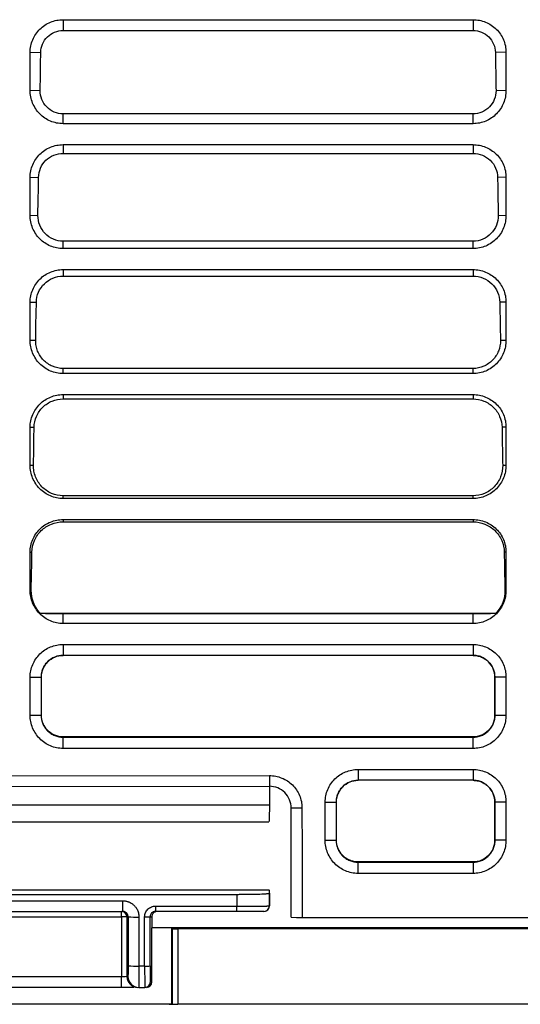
# Model space of a CAD drawing. Header units: millimetres. Extents: x -1111 to 1147, y -743 to 1146.
# Tile 49 of 203: x 219 to 265, y -600 to -509. Entities that reach past the tile are written whole.
import ezdxf

# ---------------------------------------------------------------- set-up
doc = ezdxf.new("R2010")
doc.units = ezdxf.units.MM

msp = doc.modelspace()

# ---------------------------------------------------------------- linework, layer by layer
at = {"color": 7, "linetype": 'Continuous', "lineweight": 25}
for p, q in [((223.102, -509.377), (260.858, -509.377)), ((223.102, -509.377), (223.102, -510.375)), ((260.858, -509.377), (260.858, -510.375)), ((223.102, -510.375), (260.858, -510.375)), ((220.067, -512.377), (221.047, -512.394)), ((263.893, -512.377), (262.913, -512.394)), ((220.067, -515.879), (220.985, -515.895)), ((262.975, -515.895), (263.893, -515.879)), ((223.102, -518.95), (223.102, -518.054)), ((260.858, -518.054), (223.102, -518.054)), ((260.858, -518.95), (260.858, -518.054)), ((260.858, -518.95), (223.102, -518.95)), ((223.102, -520.882), (260.858, -520.882)), ((223.102, -520.882), (223.102, -521.683)), ((260.858, -520.882), (260.858, -521.683)), ((223.102, -521.683), (260.858, -521.683)), ((220.067, -523.883), (220.843, -523.896)), ((263.893, -523.883), (263.117, -523.896)), ((220.067, -527.384), (220.78, -527.397)), ((263.18, -527.397), (263.893, -527.384)), ((223.102, -530.455), (223.102, -529.772)), ((260.858, -529.772), (223.102, -529.772)), ((260.858, -530.455), (260.858, -529.772)), ((260.858, -530.455), (223.102, -530.455)), ((223.102, -532.387), (260.858, -532.387)), ((223.102, -532.387), (223.102, -532.99)), ((223.102, -532.99), (260.858, -532.99)), ((260.858, -532.387), (260.858, -532.99)), ((220.067, -535.388), (220.638, -535.398)), ((263.893, -535.388), (263.322, -535.398)), ((220.067, -538.89), (220.576, -538.898)), ((263.384, -538.898), (263.893, -538.89)), ((223.102, -541.96), (223.102, -541.489)), ((260.858, -541.489), (223.102, -541.489)), ((260.858, -541.96), (223.102, -541.96)), ((260.858, -541.96), (260.858, -541.489)), ((223.102, -543.892), (260.858, -543.892)), ((223.102, -543.892), (223.102, -544.298)), ((260.858, -543.892), (260.858, -544.298)), ((223.102, -544.298), (260.858, -544.298)), ((220.067, -546.893), (220.434, -546.9)), ((263.893, -546.893), (263.526, -546.9)), ((220.067, -550.395), (220.372, -550.4)), ((263.588, -550.4), (263.893, -550.395)), ((223.102, -553.465), (223.102, -553.206)), ((260.858, -553.206), (223.102, -553.206)), ((260.858, -553.465), (223.102, -553.465)), ((260.858, -553.465), (260.858, -553.206)), ((223.102, -555.398), (260.858, -555.398)), ((223.102, -555.398), (223.102, -555.606)), ((223.102, -555.606), (260.858, -555.606)), ((260.858, -555.398), (260.858, -555.606)), ((220.067, -558.398), (220.229, -558.401)), ((263.893, -558.398), (263.731, -558.401)), ((220.067, -561.9), (220.167, -561.902)), ((263.793, -561.902), (263.893, -561.9)), ((220.997, -564.023), (262.963, -564.023)), ((223.102, -564.971), (223.102, -564.052)), ((223.102, -564.052), (260.858, -564.052)), ((260.858, -564.971), (260.858, -564.052)), ((260.858, -564.971), (223.102, -564.971)), ((223.102, -566.903), (260.858, -566.903)), ((223.102, -566.903), (223.102, -567.903)), ((260.858, -566.903), (260.858, -567.903)), ((260.858, -567.903), (223.102, -567.903)), ((220.067, -569.904), (221.085, -569.921)), ((221.101, -569.904), (221.085, -569.921)), ((221.1, -573.407), (221.101, -569.904)), ((262.859, -569.904), (262.875, -569.921)), ((262.859, -569.904), (262.86, -573.407)), ((263.893, -569.904), (262.875, -569.921)), ((220.067, -573.405), (221.085, -573.423)), ((221.1, -573.407), (221.085, -573.423)), ((262.875, -573.423), (262.86, -573.407)), ((262.875, -573.423), (263.893, -573.405)), ((223.102, -575.411), (223.102, -575.441)), ((260.858, -575.411), (223.102, -575.411)), ((223.102, -576.476), (223.102, -575.441)), ((223.102, -575.441), (260.858, -575.441)), ((260.858, -575.411), (260.858, -575.441)), ((260.858, -576.476), (260.858, -575.441)), ((260.858, -576.476), (223.102, -576.476)), ((196.101, -579.002), (242.101, -578.972)), ((242.101, -578.972), (242.102, -579.955)), ((250.274, -578.408), (250.274, -579.408)), ((260.858, -578.408), (260.858, -579.408)), ((196.102, -579.984), (242.102, -579.955)), ((242.102, -579.955), (242.102, -581.67)), ((260.858, -579.408), (250.274, -579.408)), ((196.102, -581.671), (242.102, -581.67)), ((244.103, -581.954), (245.103, -581.936)), ((247.239, -584.911), (247.239, -581.409)), ((247.239, -581.409), (248.256, -581.426)), ((248.27, -581.413), (248.256, -581.426)), ((248.256, -581.426), (248.256, -584.928)), ((248.269, -584.916), (248.27, -581.413)), ((262.862, -581.413), (262.875, -581.426)), ((262.862, -581.413), (262.863, -584.916)), ((263.893, -581.409), (262.875, -581.426)), ((196.14, -583.224), (242.064, -583.223)), ((247.239, -584.911), (248.256, -584.928)), ((248.269, -584.916), (248.256, -584.928)), ((262.863, -584.916), (262.875, -584.928)), ((263.893, -584.911), (262.875, -584.928)), ((250.274, -586.923), (250.274, -586.946)), ((260.858, -586.923), (250.274, -586.923)), ((250.274, -587.981), (250.274, -586.946)), ((250.274, -586.946), (260.858, -586.946)), ((260.858, -586.946), (260.858, -586.923)), ((260.858, -586.946), (260.858, -587.981)), ((260.858, -587.981), (250.274, -587.981)), ((242.07, -589.515), (196.134, -589.516)), ((199.102, -589.906), (239.102, -589.905)), ((239.102, -589.905), (239.102, -590.984)), ((242.07, -589.515), (242.102, -589.536)), ((242.102, -589.8), (242.102, -589.536)), ((242.102, -590.976), (242.102, -589.536)), ((242.102, -589.8), (242.102, -590.976)), ((209.619, -590.494), (228.585, -590.493)), ((231.611, -590.985), (239.102, -590.984)), ((242.102, -590.976), (242.102, -590.976)), ((209.619, -591.476), (228.585, -591.476)), ((239.102, -591.476), (231.611, -591.476)), ((209.733, -591.968), (228.471, -591.967)), ((228.471, -591.967), (228.471, -597.492)), ((229.085, -591.976), (228.971, -591.976)), ((228.971, -591.976), (228.971, -597.475)), ((229.085, -591.976), (229.085, -596.493)), ((230.085, -591.993), (230.085, -596.51)), ((230.611, -596.51), (230.611, -591.984)), ((231.111, -596.501), (231.111, -591.976)), ((231.111, -591.976), (231.277, -591.976)), ((231.277, -591.976), (231.277, -592.99)), ((245.11, -592.052), (274.158, -592.052)), ((231.272, -597.975), (231.277, -592.99)), ((231.277, -592.955), (231.602, -592.955)), ((233.109, -592.99), (231.277, -592.99)), ((231.602, -592.955), (242.602, -592.955)), ((233.11, -600.023), (233.109, -592.99)), ((233.109, -592.99), (233.119, -593)), ((233.119, -593), (233.144, -593.025)), ((233.144, -593.025), (313.224, -593.025)), ((233.179, -593.06), (233.144, -593.027)), ((233.163, -600.02), (233.179, -593.06)), ((233.679, -593.077), (233.662, -600.023)), ((275.364, -593.077), (233.679, -593.077)), ((242.602, -592.955), (313.158, -592.955)), ((230.611, -596.51), (230.085, -596.51)), ((228.471, -597.492), (209.733, -597.493)), ((228.971, -597.475), (229.068, -597.475)), ((231.137, -597.975), (231.272, -597.975)), ((228.471, -598.475), (209.733, -598.475)), ((230.068, -598.475), (230.637, -598.475)), ((233.11, -600.023), (205.096, -600.023)), ((224.102, -600.029), (224.102, -600.023)), ((227.602, -600.023), (227.602, -600.03)), ((232.855, -600.023), (233.487, -600.023)), ((233.11, -600.023), (233.163, -600.02)), ((275.607, -600.023), (233.662, -600.023)), ((237.602, -600.029), (237.602, -600.023)), ((254.602, -600.023), (254.602, -600.03)), ((264.602, -600.03), (264.602, -600.023))]:
    msp.add_line(p, q, dxfattribs=at)
at = {"color": 7, "linetype": 'Continuous', "lineweight": 25, "flags": 128}
for points in [[(220.067, -515.879), (220.067, -514.453), (220.067, -513.415), (220.067, -512.377)], [(220.985, -515.895), (221.01, -514.469), (221.028, -513.432), (221.047, -512.394)], [(220.067, -527.384), (220.067, -525.958), (220.067, -524.92), (220.067, -523.883)], [(220.78, -527.397), (220.806, -525.971), (220.824, -524.934), (220.843, -523.896)], [(220.067, -538.89), (220.067, -537.463), (220.067, -536.426), (220.067, -535.388)], [(220.576, -538.898), (220.601, -537.473), (220.62, -536.435), (220.638, -535.398)], [(220.067, -550.395), (220.067, -548.969), (220.067, -547.931), (220.067, -546.893)], [(220.372, -550.4), (220.397, -548.975), (220.415, -547.937), (220.434, -546.9)], [(220.067, -561.9), (220.067, -560.474), (220.067, -559.436), (220.067, -558.398)], [(220.167, -561.902), (220.192, -560.476), (220.211, -559.439), (220.229, -558.401)], [(220.067, -573.405), (220.067, -571.979), (220.067, -570.941), (220.067, -569.904)], [(221.085, -569.921), (221.085, -571.348), (221.085, -572.385), (221.085, -573.423)], [(250.274, -578.408), (253.078, -578.408), (255.881, -578.408), (260.858, -578.408)], [(244.11, -591.999), (244.109, -590.584), (244.108, -589.169), (244.106, -586.339), (244.103, -581.954)], [(228.585, -590.493), (228.585, -590.686), (228.585, -590.871), (228.585, -591.04), (228.585, -591.189), (228.585, -591.311), (228.585, -591.401), (228.585, -591.457), (228.585, -591.476)], [(231.611, -590.985), (231.611, -591.081), (231.611, -591.173), (231.611, -591.258), (231.611, -591.332), (231.611, -591.393), (231.611, -591.439), (231.611, -591.466), (231.611, -591.476)], [(239.102, -591.476), (239.102, -591.466), (239.102, -591.438), (239.102, -591.393), (239.102, -591.332), (239.102, -591.258), (239.102, -591.173), (239.102, -591.081), (239.102, -590.984)], [(244.11, -591.999), (244.61, -592.025), (245.11, -592.052)], [(228.471, -598.475), (228.471, -598.456), (228.471, -598.4), (228.471, -598.31), (228.471, -598.188), (228.471, -598.039), (228.471, -597.87), (228.471, -597.685), (228.471, -597.492)]]:
    msp.add_lwpolyline(points, dxfattribs=at)
at = {"color": 7, "linetype": 'Continuous', "lineweight": 25}
for centre, radius, start, end in [((241.602, -590.976), 0.5, 270.00128, 0.00128), ((228.471, -591.976), 0.5, 0.01437, 89.99692), ((228.594, -599.43), 7.464, 87.09937, 90.93808), ((241.602, -590.976), 0.5, 270.00128, 341.56063), ((229.841, -577.066), 14.928, 267.09937, 270.93808), ((230.733, -584.521), 7.464, 269.06447, 272.90318), ((229.841, -581.583), 14.928, 267.09937, 270.93808), ((230.733, -589.046), 7.464, 269.06447, 272.90318), ((229.971, -597.475), 1, 180.01437, 269.99692), ((230.068, -597.475), 1, 180.01437, 269.99692), ((230.637, -597.975), 0.5, 270.00564, 359.98819)]:
    msp.add_arc(centre, radius, start, end, dxfattribs=at)
msp.add_ellipse((230.772, -597.975), major_axis=(0.394, 0.308), ratio=0.999372, start_param=4.04927, end_param=5.619762, dxfattribs=at)
for points, knots in [([(220.067, -512.377), (220.067, -512.178), (220.087, -511.982), (220.165, -511.597), (220.224, -511.406), (220.378, -511.042), (220.472, -510.869), (220.693, -510.542), (220.821, -510.388), (221.102, -510.112), (221.254, -509.988), (221.586, -509.77), (221.762, -509.678), (222.126, -509.529), (222.316, -509.472), (222.706, -509.396), (222.903, -509.377), (223.102, -509.377)], [0, 0, 0, 0, 0.125, 0.125, 0.25, 0.25, 0.375, 0.375, 0.5, 0.5, 0.625, 0.625, 0.75, 0.75, 0.875, 0.875, 1, 1, 1, 1]), ([(260.858, -509.377), (261.057, -509.377), (261.253, -509.396), (261.639, -509.471), (261.831, -509.528), (262.197, -509.677), (262.371, -509.768), (262.7, -509.984), (262.857, -510.111), (263.137, -510.387), (263.263, -510.537), (263.486, -510.865), (263.582, -511.04), (263.811, -511.583), (263.893, -511.979), (263.893, -512.377)], [0, 0, 0, 0, 0.125, 0.125, 0.25, 0.25, 0.375, 0.375, 0.5, 0.5, 0.625, 0.625, 0.75, 0.75, 1, 1, 1, 1]), ([(221.047, -512.394), (221.047, -512.127), (221.102, -511.861), (221.311, -511.371), (221.465, -511.147), (221.846, -510.774), (222.074, -510.626), (222.569, -510.426), (222.835, -510.375), (223.102, -510.375)], [0, 0, 0, 0, 0.25, 0.25, 0.5, 0.5, 0.75, 0.75, 1, 1, 1, 1]), ([(260.858, -510.375), (261.125, -510.375), (261.391, -510.426), (261.886, -510.626), (262.114, -510.774), (262.495, -511.146), (262.648, -511.37), (262.858, -511.862), (262.913, -512.127), (262.913, -512.394)], [0, 0, 0, 0, 0.25, 0.25, 0.5, 0.5, 0.75, 0.75, 1, 1, 1, 1]), ([(262.913, -512.394), (262.922, -512.863), (262.93, -513.331), (262.938, -513.799), (262.944, -514.149), (262.951, -514.498), (262.957, -514.847), (262.963, -515.196), (262.969, -515.546), (262.975, -515.895)], [0.00002102, 0.00002102, 0.00002102, 0.00002102, 0.001427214, 0.001427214, 0.001427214, 0.002475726, 0.002475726, 0.002475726, 0.003524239, 0.003524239, 0.003524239, 0.003524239]), ([(263.893, -512.377), (263.893, -512.853), (263.893, -513.329), (263.893, -513.804), (263.893, -514.15), (263.893, -514.496), (263.893, -514.842), (263.893, -515.188), (263.893, -515.533), (263.893, -515.879)], [0, 0, 0, 0, 0.001427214, 0.001427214, 0.001427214, 0.002464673, 0.002464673, 0.002464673, 0.003502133, 0.003502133, 0.003502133, 0.003502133]), ([(223.102, -518.95), (222.9, -518.95), (222.702, -518.929), (222.313, -518.85), (222.119, -518.791), (221.751, -518.635), (221.576, -518.54), (221.246, -518.316), (221.09, -518.186), (220.811, -517.903), (220.686, -517.748), (220.465, -517.412), (220.372, -517.235), (220.222, -516.867), (220.164, -516.674), (220.087, -516.28), (220.067, -516.081), (220.067, -515.879)], [0, 0, 0, 0, 0.125, 0.125, 0.25, 0.25, 0.375, 0.375, 0.5, 0.5, 0.625, 0.625, 0.75, 0.75, 0.875, 0.875, 1, 1, 1, 1]), ([(223.102, -518.054), (222.821, -518.054), (222.542, -517.997), (222.026, -517.777), (221.791, -517.615), (221.4, -517.213), (221.245, -516.974), (221.037, -516.453), (220.984, -516.176), (220.985, -515.895)], [0, 0, 0, 0, 0.25, 0.25, 0.5, 0.5, 0.75, 0.75, 1, 1, 1, 1]), ([(263.893, -515.879), (263.893, -516.081), (263.873, -516.279), (263.797, -516.669), (263.74, -516.863), (263.589, -517.234), (263.497, -517.409), (263.278, -517.743), (263.151, -517.901), (262.872, -518.185), (262.719, -518.313), (262.388, -518.538), (262.211, -518.635), (261.662, -518.867), (261.261, -518.95), (260.858, -518.95)], [0, 0, 0, 0, 0.125, 0.125, 0.25, 0.25, 0.375, 0.375, 0.5, 0.5, 0.625, 0.625, 0.75, 0.75, 1, 1, 1, 1]), ([(262.975, -515.895), (262.976, -516.175), (262.923, -516.455), (262.714, -516.974), (262.559, -517.214), (262.169, -517.615), (261.934, -517.777), (261.418, -517.997), (261.138, -518.054), (260.858, -518.054)], [0, 0, 0, 0, 0.25, 0.25, 0.5, 0.5, 0.75, 0.75, 1, 1, 1, 1]), ([(220.067, -523.883), (220.067, -523.683), (220.087, -523.488), (220.165, -523.102), (220.224, -522.911), (220.378, -522.547), (220.472, -522.374), (220.693, -522.048), (220.821, -521.894), (221.102, -521.618), (221.254, -521.494), (221.586, -521.275), (221.762, -521.183), (222.126, -521.035), (222.316, -520.977), (222.706, -520.901), (222.903, -520.882), (223.102, -520.882)], [0, 0, 0, 0, 0.125, 0.125, 0.25, 0.25, 0.375, 0.375, 0.5, 0.5, 0.625, 0.625, 0.75, 0.75, 0.875, 0.875, 1, 1, 1, 1]), ([(260.858, -520.882), (261.057, -520.882), (261.253, -520.901), (261.639, -520.976), (261.831, -521.033), (262.197, -521.182), (262.371, -521.274), (262.7, -521.49), (262.857, -521.616), (263.137, -521.892), (263.263, -522.043), (263.486, -522.37), (263.582, -522.546), (263.811, -523.088), (263.893, -523.484), (263.893, -523.883)], [0, 0, 0, 0, 0.125, 0.125, 0.25, 0.25, 0.375, 0.375, 0.5, 0.5, 0.625, 0.625, 0.75, 0.75, 1, 1, 1, 1]), ([(220.843, -523.896), (220.844, -523.603), (220.906, -523.311), (221.136, -522.774), (221.305, -522.529), (221.724, -522.12), (221.974, -521.958), (222.517, -521.739), (222.809, -521.683), (223.102, -521.683)], [0, 0, 0, 0, 0.25, 0.25, 0.5, 0.5, 0.75, 0.75, 1, 1, 1, 1]), ([(260.858, -521.683), (261.151, -521.683), (261.443, -521.739), (261.986, -521.958), (262.236, -522.12), (262.655, -522.528), (262.824, -522.774), (263.054, -523.312), (263.116, -523.603), (263.117, -523.896)], [0, 0, 0, 0, 0.25, 0.25, 0.5, 0.5, 0.75, 0.75, 1, 1, 1, 1]), ([(263.117, -523.896), (263.126, -524.364), (263.134, -524.833), (263.143, -525.301), (263.149, -525.65), (263.155, -526), (263.161, -526.349), (263.167, -526.698), (263.173, -527.047), (263.18, -527.397)], [0.00002102, 0.00002102, 0.00002102, 0.00002102, 0.001427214, 0.001427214, 0.001427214, 0.002475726, 0.002475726, 0.002475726, 0.003524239, 0.003524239, 0.003524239, 0.003524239]), ([(263.893, -523.883), (263.893, -524.358), (263.893, -524.834), (263.893, -525.31), (263.893, -525.655), (263.893, -526.001), (263.893, -526.347), (263.893, -526.693), (263.893, -527.039), (263.893, -527.384)], [0, 0, 0, 0, 0.001427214, 0.001427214, 0.001427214, 0.002464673, 0.002464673, 0.002464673, 0.003502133, 0.003502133, 0.003502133, 0.003502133]), ([(223.102, -530.455), (222.9, -530.455), (222.702, -530.435), (222.313, -530.356), (222.119, -530.296), (221.751, -530.141), (221.576, -530.046), (221.246, -529.822), (221.09, -529.692), (220.811, -529.408), (220.686, -529.253), (220.465, -528.917), (220.372, -528.74), (220.222, -528.372), (220.164, -528.179), (220.087, -527.785), (220.067, -527.586), (220.067, -527.384)], [0, 0, 0, 0, 0.125, 0.125, 0.25, 0.25, 0.375, 0.375, 0.5, 0.5, 0.625, 0.625, 0.75, 0.75, 0.875, 0.875, 1, 1, 1, 1]), ([(223.102, -529.772), (222.794, -529.772), (222.486, -529.708), (221.921, -529.467), (221.662, -529.289), (221.233, -528.847), (221.063, -528.584), (220.836, -528.012), (220.778, -527.705), (220.78, -527.397)], [0, 0, 0, 0, 0.25, 0.25, 0.5, 0.5, 0.75, 0.75, 1, 1, 1, 1]), ([(263.893, -527.384), (263.893, -527.586), (263.873, -527.784), (263.797, -528.174), (263.74, -528.368), (263.589, -528.739), (263.497, -528.915), (263.278, -529.248), (263.151, -529.406), (262.872, -529.69), (262.719, -529.818), (262.388, -530.043), (262.211, -530.14), (261.662, -530.372), (261.261, -530.455), (260.858, -530.455)], [0, 0, 0, 0, 0.125, 0.125, 0.25, 0.25, 0.375, 0.375, 0.5, 0.5, 0.625, 0.625, 0.75, 0.75, 1, 1, 1, 1]), ([(263.18, -527.397), (263.182, -527.705), (263.124, -528.013), (262.897, -528.584), (262.727, -528.847), (262.297, -529.289), (262.039, -529.467), (261.473, -529.708), (261.166, -529.772), (260.858, -529.772)], [0, 0, 0, 0, 0.25, 0.25, 0.5, 0.5, 0.75, 0.75, 1, 1, 1, 1]), ([(220.067, -535.388), (220.067, -535.189), (220.087, -534.993), (220.165, -534.608), (220.224, -534.416), (220.378, -534.052), (220.472, -533.879), (220.693, -533.553), (220.821, -533.399), (221.102, -533.123), (221.254, -532.999), (221.586, -532.78), (221.762, -532.688), (222.126, -532.54), (222.316, -532.483), (222.706, -532.406), (222.903, -532.387), (223.102, -532.387)], [0, 0, 0, 0, 0.125, 0.125, 0.25, 0.25, 0.375, 0.375, 0.5, 0.5, 0.625, 0.625, 0.75, 0.75, 0.875, 0.875, 1, 1, 1, 1]), ([(220.638, -535.398), (220.641, -535.079), (220.709, -534.762), (220.961, -534.178), (221.146, -533.91), (221.602, -533.467), (221.874, -533.29), (222.465, -533.052), (222.783, -532.99), (223.102, -532.99)], [0, 0, 0, 0, 0.25, 0.25, 0.5, 0.5, 0.75, 0.75, 1, 1, 1, 1]), ([(260.858, -532.387), (261.057, -532.387), (261.253, -532.406), (261.639, -532.481), (261.831, -532.538), (262.197, -532.687), (262.371, -532.779), (262.7, -532.995), (262.857, -533.121), (263.137, -533.397), (263.263, -533.548), (263.486, -533.875), (263.582, -534.051), (263.811, -534.594), (263.893, -534.989), (263.893, -535.388)], [0, 0, 0, 0, 0.125, 0.125, 0.25, 0.25, 0.375, 0.375, 0.5, 0.5, 0.625, 0.625, 0.75, 0.75, 1, 1, 1, 1]), ([(260.858, -532.99), (261.177, -532.99), (261.495, -533.052), (262.086, -533.289), (262.358, -533.466), (262.814, -533.91), (262.999, -534.177), (263.251, -534.762), (263.319, -535.079), (263.322, -535.398)], [0, 0, 0, 0, 0.25, 0.25, 0.5, 0.5, 0.75, 0.75, 1, 1, 1, 1]), ([(263.322, -535.398), (263.33, -535.866), (263.339, -536.334), (263.347, -536.803), (263.353, -537.152), (263.359, -537.501), (263.366, -537.851), (263.372, -538.2), (263.378, -538.549), (263.384, -538.898)], [0.00002102, 0.00002102, 0.00002102, 0.00002102, 0.001427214, 0.001427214, 0.001427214, 0.002475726, 0.002475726, 0.002475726, 0.003524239, 0.003524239, 0.003524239, 0.003524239]), ([(263.893, -535.388), (263.893, -535.864), (263.893, -536.339), (263.893, -536.815), (263.893, -537.161), (263.893, -537.506), (263.893, -537.852), (263.893, -538.198), (263.893, -538.544), (263.893, -538.89)], [0, 0, 0, 0, 0.001427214, 0.001427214, 0.001427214, 0.002464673, 0.002464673, 0.002464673, 0.003502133, 0.003502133, 0.003502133, 0.003502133]), ([(223.102, -541.96), (222.9, -541.96), (222.702, -541.94), (222.313, -541.861), (222.119, -541.801), (221.751, -541.646), (221.576, -541.551), (221.246, -541.327), (221.09, -541.197), (220.811, -540.913), (220.686, -540.759), (220.465, -540.423), (220.372, -540.245), (220.222, -539.877), (220.164, -539.684), (220.087, -539.29), (220.067, -539.091), (220.067, -538.89)], [0, 0, 0, 0, 0.125, 0.125, 0.25, 0.25, 0.375, 0.375, 0.5, 0.5, 0.625, 0.625, 0.75, 0.75, 0.875, 0.875, 1, 1, 1, 1]), ([(223.102, -541.489), (222.765, -541.489), (222.43, -541.42), (221.812, -541.156), (221.53, -540.961), (221.064, -540.478), (220.881, -540.193), (220.695, -539.724), (220.649, -539.562), (220.589, -539.233), (220.574, -539.066), (220.576, -538.898)], [0, 0, 0, 0, 0.25, 0.25, 0.5, 0.5, 0.75, 0.75, 0.875, 0.875, 1, 1, 1, 1]), ([(263.893, -538.89), (263.893, -539.091), (263.873, -539.289), (263.797, -539.679), (263.74, -539.873), (263.589, -540.244), (263.497, -540.42), (263.278, -540.753), (263.151, -540.911), (262.872, -541.196), (262.719, -541.323), (262.388, -541.549), (262.211, -541.645), (261.662, -541.877), (261.261, -541.96), (260.858, -541.96)], [0, 0, 0, 0, 0.125, 0.125, 0.25, 0.25, 0.375, 0.375, 0.5, 0.5, 0.625, 0.625, 0.75, 0.75, 1, 1, 1, 1]), ([(263.384, -538.898), (263.388, -539.234), (263.326, -539.57), (263.079, -540.193), (262.894, -540.481), (262.428, -540.962), (262.146, -541.157), (261.529, -541.42), (261.194, -541.489), (260.858, -541.489)], [0, 0, 0, 0, 0.25, 0.25, 0.5, 0.5, 0.75, 0.75, 1, 1, 1, 1]), ([(220.067, -546.893), (220.067, -546.694), (220.087, -546.498), (220.165, -546.113), (220.224, -545.922), (220.378, -545.557), (220.472, -545.385), (220.693, -545.058), (220.821, -544.904), (221.102, -544.628), (221.254, -544.504), (221.586, -544.286), (221.762, -544.193), (222.126, -544.045), (222.316, -543.988), (222.706, -543.912), (222.903, -543.892), (223.102, -543.892)], [0, 0, 0, 0, 0.125, 0.125, 0.25, 0.25, 0.375, 0.375, 0.5, 0.5, 0.625, 0.625, 0.75, 0.75, 0.875, 0.875, 1, 1, 1, 1]), ([(260.858, -543.892), (261.057, -543.892), (261.253, -543.912), (261.639, -543.987), (261.831, -544.044), (262.197, -544.193), (262.371, -544.284), (262.7, -544.5), (262.857, -544.626), (263.137, -544.902), (263.263, -545.053), (263.486, -545.381), (263.582, -545.556), (263.811, -546.099), (263.893, -546.495), (263.893, -546.893)], [0, 0, 0, 0, 0.125, 0.125, 0.25, 0.25, 0.375, 0.375, 0.5, 0.5, 0.625, 0.625, 0.75, 0.75, 1, 1, 1, 1]), ([(220.434, -546.9), (220.438, -546.555), (220.512, -546.212), (220.786, -545.58), (220.986, -545.292), (221.48, -544.812), (221.775, -544.621), (222.414, -544.364), (222.757, -544.298), (223.102, -544.298)], [0, 0, 0, 0, 0.25, 0.25, 0.5, 0.5, 0.75, 0.75, 1, 1, 1, 1]), ([(260.858, -544.298), (261.203, -544.298), (261.547, -544.364), (262.186, -544.622), (262.48, -544.813), (262.974, -545.292), (263.174, -545.581), (263.447, -546.212), (263.522, -546.555), (263.526, -546.9)], [0, 0, 0, 0, 0.25, 0.25, 0.5, 0.5, 0.75, 0.75, 1, 1, 1, 1]), ([(263.526, -546.9), (263.535, -547.368), (263.543, -547.836), (263.551, -548.305), (263.558, -548.654), (263.564, -549.003), (263.57, -549.352), (263.576, -549.702), (263.582, -550.051), (263.588, -550.4)], [0.00002102, 0.00002102, 0.00002102, 0.00002102, 0.001427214, 0.001427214, 0.001427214, 0.002475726, 0.002475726, 0.002475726, 0.003524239, 0.003524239, 0.003524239, 0.003524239]), ([(263.893, -546.893), (263.893, -547.369), (263.893, -547.845), (263.893, -548.32), (263.893, -548.666), (263.893, -549.012), (263.893, -549.358), (263.893, -549.703), (263.893, -550.049), (263.893, -550.395)], [0, 0, 0, 0, 0.001427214, 0.001427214, 0.001427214, 0.002464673, 0.002464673, 0.002464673, 0.003502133, 0.003502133, 0.003502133, 0.003502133]), ([(223.102, -553.465), (222.9, -553.465), (222.702, -553.445), (222.313, -553.366), (222.119, -553.307), (221.751, -553.151), (221.576, -553.056), (221.246, -552.832), (221.09, -552.702), (220.811, -552.418), (220.686, -552.264), (220.465, -551.928), (220.372, -551.751), (220.222, -551.382), (220.164, -551.19), (220.087, -550.796), (220.067, -550.596), (220.067, -550.395)], [0, 0, 0, 0, 0.125, 0.125, 0.25, 0.25, 0.375, 0.375, 0.5, 0.5, 0.625, 0.625, 0.75, 0.75, 0.875, 0.875, 1, 1, 1, 1]), ([(223.102, -553.206), (222.738, -553.206), (222.376, -553.132), (221.706, -552.845), (221.402, -552.635), (220.896, -552.111), (220.697, -551.8), (220.498, -551.293), (220.448, -551.117), (220.384, -550.762), (220.369, -550.582), (220.372, -550.4)], [0, 0, 0, 0, 0.25, 0.25, 0.5, 0.5, 0.75, 0.75, 0.875, 0.875, 1, 1, 1, 1]), ([(263.893, -550.395), (263.893, -550.596), (263.873, -550.795), (263.797, -551.185), (263.74, -551.379), (263.589, -551.749), (263.497, -551.925), (263.278, -552.258), (263.151, -552.417), (262.872, -552.701), (262.719, -552.828), (262.388, -553.054), (262.211, -553.15), (261.662, -553.383), (261.261, -553.465), (260.858, -553.465)], [0, 0, 0, 0, 0.125, 0.125, 0.25, 0.25, 0.375, 0.375, 0.5, 0.5, 0.625, 0.625, 0.75, 0.75, 1, 1, 1, 1]), ([(263.588, -550.4), (263.594, -550.764), (263.528, -551.126), (263.262, -551.803), (263.062, -552.114), (262.557, -552.636), (262.252, -552.846), (261.584, -553.132), (261.221, -553.206), (260.858, -553.206)], [0, 0, 0, 0, 0.25, 0.25, 0.5, 0.5, 0.75, 0.75, 1, 1, 1, 1]), ([(220.067, -558.398), (220.067, -558.199), (220.087, -558.003), (220.165, -557.618), (220.224, -557.427), (220.378, -557.063), (220.472, -556.89), (220.693, -556.563), (220.821, -556.409), (221.102, -556.133), (221.254, -556.009), (221.586, -555.791), (221.762, -555.699), (222.126, -555.55), (222.316, -555.493), (222.706, -555.417), (222.903, -555.398), (223.102, -555.398)], [0, 0, 0, 0, 0.125, 0.125, 0.25, 0.25, 0.375, 0.375, 0.5, 0.5, 0.625, 0.625, 0.75, 0.75, 0.875, 0.875, 1, 1, 1, 1]), ([(220.229, -558.401), (220.235, -558.03), (220.316, -557.662), (220.611, -556.984), (220.826, -556.674), (221.358, -556.159), (221.674, -555.954), (222.361, -555.677), (222.731, -555.606), (223.102, -555.606)], [0, 0, 0, 0, 0.25, 0.25, 0.5, 0.5, 0.75, 0.75, 1, 1, 1, 1]), ([(260.858, -555.398), (261.057, -555.398), (261.253, -555.417), (261.639, -555.492), (261.831, -555.549), (262.197, -555.698), (262.371, -555.789), (262.7, -556.005), (262.857, -556.132), (263.137, -556.408), (263.263, -556.558), (263.486, -556.886), (263.582, -557.061), (263.811, -557.604), (263.893, -558), (263.893, -558.398)], [0, 0, 0, 0, 0.125, 0.125, 0.25, 0.25, 0.375, 0.375, 0.5, 0.5, 0.625, 0.625, 0.75, 0.75, 1, 1, 1, 1]), ([(260.858, -555.606), (261.229, -555.606), (261.598, -555.677), (262.286, -555.954), (262.602, -556.159), (263.134, -556.674), (263.349, -556.984), (263.644, -557.662), (263.725, -558.031), (263.731, -558.401)], [0, 0, 0, 0, 0.25, 0.25, 0.5, 0.5, 0.75, 0.75, 1, 1, 1, 1]), ([(263.731, -558.401), (263.739, -558.87), (263.748, -559.338), (263.756, -559.806), (263.762, -560.156), (263.768, -560.505), (263.774, -560.854), (263.781, -561.203), (263.787, -561.553), (263.793, -561.902)], [0.00002102, 0.00002102, 0.00002102, 0.00002102, 0.001427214, 0.001427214, 0.001427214, 0.002475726, 0.002475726, 0.002475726, 0.003524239, 0.003524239, 0.003524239, 0.003524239]), ([(263.893, -558.398), (263.893, -558.874), (263.893, -559.35), (263.893, -559.825), (263.893, -560.171), (263.893, -560.517), (263.893, -560.863), (263.893, -561.209), (263.893, -561.554), (263.893, -561.9)], [0, 0, 0, 0, 0.001427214, 0.001427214, 0.001427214, 0.002464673, 0.002464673, 0.002464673, 0.003502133, 0.003502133, 0.003502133, 0.003502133]), ([(223.102, -564.971), (222.9, -564.971), (222.702, -564.95), (222.313, -564.872), (222.119, -564.812), (221.751, -564.656), (221.576, -564.561), (221.246, -564.337), (221.09, -564.207), (220.811, -563.924), (220.686, -563.769), (220.465, -563.433), (220.372, -563.256), (220.222, -562.888), (220.164, -562.695), (220.087, -562.301), (220.067, -562.102), (220.067, -561.9)], [0, 0, 0, 0, 0.125, 0.125, 0.25, 0.25, 0.375, 0.375, 0.5, 0.5, 0.625, 0.625, 0.75, 0.75, 0.875, 0.875, 1, 1, 1, 1]), ([(220.997, -564.023), (220.726, -563.741), (220.513, -563.407), (220.231, -562.682), (220.161, -562.292), (220.167, -561.902)], [0, 0, 0, 0, 0.5, 0.5, 1, 1, 1, 1]), ([(263.893, -561.9), (263.893, -562.102), (263.873, -562.3), (263.797, -562.69), (263.74, -562.884), (263.589, -563.255), (263.497, -563.431), (263.278, -563.764), (263.151, -563.922), (262.872, -564.206), (262.719, -564.334), (262.388, -564.559), (262.211, -564.656), (261.662, -564.888), (261.261, -564.971), (260.858, -564.971)], [0, 0, 0, 0, 0.125, 0.125, 0.25, 0.25, 0.375, 0.375, 0.5, 0.5, 0.625, 0.625, 0.75, 0.75, 1, 1, 1, 1]), ([(263.793, -561.902), (263.799, -562.292), (263.729, -562.682), (263.447, -563.407), (263.234, -563.741), (262.963, -564.023)], [0, 0, 0, 0, 0.5, 0.5, 1, 1, 1, 1]), ([(220.997, -564.023), (221.314, -564.03), (221.642, -564.037), (222.343, -564.048), (222.719, -564.052), (223.102, -564.052)], [0, 0, 0, 0, 0.5, 0.5, 1, 1, 1, 1]), ([(260.858, -564.052), (261.049, -564.052), (261.24, -564.051), (261.612, -564.047), (261.793, -564.045), (262.318, -564.037), (262.646, -564.03), (262.963, -564.023)], [0, 0, 0, 0, 0.25, 0.25, 0.5, 0.5, 1, 1, 1, 1]), ([(220.067, -569.904), (220.067, -569.704), (220.087, -569.509), (220.165, -569.123), (220.224, -568.932), (220.378, -568.568), (220.472, -568.395), (220.693, -568.069), (220.821, -567.915), (221.102, -567.639), (221.254, -567.515), (221.586, -567.296), (221.762, -567.204), (222.126, -567.056), (222.316, -566.998), (222.706, -566.922), (222.903, -566.903), (223.102, -566.903)], [0, 0, 0, 0, 0.125, 0.125, 0.25, 0.25, 0.375, 0.375, 0.5, 0.5, 0.625, 0.625, 0.75, 0.75, 0.875, 0.875, 1, 1, 1, 1]), ([(260.858, -566.903), (261.057, -566.903), (261.253, -566.922), (261.639, -566.997), (261.831, -567.054), (262.197, -567.203), (262.371, -567.295), (262.7, -567.511), (262.857, -567.637), (263.137, -567.913), (263.263, -568.064), (263.486, -568.391), (263.582, -568.567), (263.811, -569.109), (263.893, -569.505), (263.893, -569.904)], [0, 0, 0, 0, 0.125, 0.125, 0.25, 0.25, 0.375, 0.375, 0.5, 0.5, 0.625, 0.625, 0.75, 0.75, 1, 1, 1, 1]), ([(223.102, -567.903), (222.836, -567.903), (222.57, -567.957), (222.085, -568.158), (221.861, -568.309), (221.583, -568.587), (221.498, -568.69), (221.351, -568.909), (221.29, -569.025), (221.138, -569.389), (221.085, -569.655), (221.085, -569.921)], [0, 0, 0, 0, 0.25, 0.25, 0.5, 0.5, 0.625, 0.625, 0.75, 0.75, 1, 1, 1, 1]), ([(221.101, -569.904), (221.101, -569.772), (221.114, -569.642), (221.165, -569.387), (221.203, -569.26), (221.304, -569.018), (221.365, -568.903), (221.51, -568.685), (221.594, -568.582), (221.871, -568.305), (222.094, -568.156), (222.575, -567.956), (222.838, -567.903), (223.102, -567.903)], [0, 0, 0, 0, 0.125, 0.125, 0.25, 0.25, 0.375, 0.375, 0.5, 0.5, 0.75, 0.75, 1, 1, 1, 1]), ([(262.875, -569.921), (262.875, -569.655), (262.822, -569.392), (262.622, -568.907), (262.47, -568.679), (262.191, -568.401), (262.09, -568.317), (261.87, -568.17), (261.751, -568.107), (261.508, -568.006), (261.383, -567.968), (261.124, -567.916), (260.991, -567.903), (260.858, -567.903)], [0, 0, 0, 0, 0.25, 0.25, 0.5, 0.5, 0.625, 0.625, 0.75, 0.75, 0.875, 0.875, 1, 1, 1, 1]), ([(260.858, -567.903), (260.99, -567.903), (261.12, -567.916), (261.376, -567.967), (261.503, -568.005), (261.745, -568.106), (261.86, -568.167), (262.077, -568.312), (262.18, -568.397), (262.457, -568.674), (262.606, -568.897), (262.806, -569.378), (262.859, -569.641), (262.859, -569.904)], [0, 0, 0, 0, 0.125, 0.125, 0.25, 0.25, 0.375, 0.375, 0.5, 0.5, 0.75, 0.75, 1, 1, 1, 1]), ([(263.893, -569.904), (263.893, -570.379), (263.893, -570.855), (263.893, -571.331), (263.893, -571.676), (263.893, -572.022), (263.893, -572.368), (263.893, -572.714), (263.893, -573.06), (263.893, -573.405)], [0, 0, 0, 0, 0.001427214, 0.001427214, 0.001427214, 0.002464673, 0.002464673, 0.002464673, 0.003502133, 0.003502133, 0.003502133, 0.003502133]), ([(223.102, -576.476), (222.9, -576.476), (222.702, -576.456), (222.313, -576.377), (222.119, -576.317), (221.751, -576.162), (221.576, -576.067), (221.246, -575.843), (221.09, -575.713), (220.811, -575.429), (220.686, -575.274), (220.465, -574.938), (220.372, -574.761), (220.222, -574.393), (220.164, -574.2), (220.087, -573.806), (220.067, -573.607), (220.067, -573.405)], [0, 0, 0, 0, 0.125, 0.125, 0.25, 0.25, 0.375, 0.375, 0.5, 0.5, 0.625, 0.625, 0.75, 0.75, 0.875, 0.875, 1, 1, 1, 1]), ([(221.085, -573.423), (221.085, -573.689), (221.138, -573.953), (221.289, -574.318), (221.352, -574.436), (221.499, -574.655), (221.582, -574.757), (221.768, -574.943), (221.872, -575.028), (222.091, -575.174), (222.207, -575.237), (222.575, -575.389), (222.836, -575.441), (223.102, -575.441)], [0, 0, 0, 0, 0.25, 0.25, 0.375, 0.375, 0.5, 0.5, 0.625, 0.625, 0.75, 0.75, 1, 1, 1, 1]), ([(223.102, -575.411), (222.97, -575.411), (222.84, -575.398), (222.584, -575.347), (222.457, -575.309), (222.214, -575.208), (222.099, -575.147), (221.882, -575.001), (221.779, -574.917), (221.502, -574.639), (221.353, -574.416), (221.153, -573.934), (221.1, -573.672), (221.1, -573.407)], [0, 0, 0, 0, 0.125, 0.125, 0.25, 0.25, 0.375, 0.375, 0.5, 0.5, 0.75, 0.75, 1, 1, 1, 1]), ([(263.893, -573.405), (263.893, -573.607), (263.873, -573.805), (263.797, -574.195), (263.74, -574.389), (263.589, -574.76), (263.497, -574.936), (263.278, -575.269), (263.151, -575.427), (262.872, -575.711), (262.719, -575.839), (262.388, -576.064), (262.211, -576.161), (261.662, -576.393), (261.261, -576.476), (260.858, -576.476)], [0, 0, 0, 0, 0.125, 0.125, 0.25, 0.25, 0.375, 0.375, 0.5, 0.5, 0.625, 0.625, 0.75, 0.75, 1, 1, 1, 1]), ([(262.86, -573.407), (262.86, -573.539), (262.847, -573.669), (262.796, -573.925), (262.758, -574.052), (262.658, -574.295), (262.596, -574.41), (262.451, -574.628), (262.367, -574.731), (262.09, -575.008), (261.867, -575.158), (261.385, -575.358), (261.123, -575.411), (260.858, -575.411)], [0, 0, 0, 0, 0.125, 0.125, 0.25, 0.25, 0.375, 0.375, 0.5, 0.5, 0.75, 0.75, 1, 1, 1, 1]), ([(260.858, -575.441), (261.125, -575.441), (261.384, -575.39), (261.752, -575.237), (261.868, -575.175), (262.087, -575.029), (262.191, -574.944), (262.377, -574.758), (262.461, -574.656), (262.608, -574.436), (262.671, -574.318), (262.822, -573.954), (262.875, -573.689), (262.875, -573.423)], [0, 0, 0, 0, 0.25, 0.25, 0.375, 0.375, 0.5, 0.5, 0.625, 0.625, 0.75, 0.75, 1, 1, 1, 1]), ([(242.101, -578.972), (242.298, -578.972), (242.492, -578.991), (242.873, -579.065), (243.063, -579.121), (243.425, -579.268), (243.597, -579.359), (243.923, -579.572), (244.077, -579.697), (244.355, -579.969), (244.48, -580.118), (244.7, -580.442), (244.795, -580.615), (245.022, -581.151), (245.103, -581.542), (245.103, -581.936)], [0, 0, 0, 0, 0.125, 0.125, 0.25, 0.25, 0.375, 0.375, 0.5, 0.5, 0.625, 0.625, 0.75, 0.75, 1, 1, 1, 1]), ([(247.239, -581.409), (247.239, -581.21), (247.259, -581.014), (247.337, -580.629), (247.396, -580.437), (247.55, -580.073), (247.643, -579.9), (247.865, -579.574), (247.993, -579.42), (248.273, -579.144), (248.426, -579.02), (248.758, -578.801), (248.934, -578.709), (249.297, -578.561), (249.488, -578.504), (249.878, -578.427), (250.075, -578.408), (250.274, -578.408)], [0, 0, 0, 0, 0.125, 0.125, 0.25, 0.25, 0.375, 0.375, 0.5, 0.5, 0.625, 0.625, 0.75, 0.75, 0.875, 0.875, 1, 1, 1, 1]), ([(260.858, -578.408), (261.057, -578.408), (261.253, -578.427), (261.639, -578.502), (261.831, -578.559), (262.197, -578.709), (262.371, -578.8), (262.7, -579.016), (262.857, -579.142), (263.137, -579.418), (263.263, -579.569), (263.486, -579.896), (263.582, -580.072), (263.811, -580.615), (263.893, -581.01), (263.893, -581.409)], [0, 0, 0, 0, 0.125, 0.125, 0.25, 0.25, 0.375, 0.375, 0.5, 0.5, 0.625, 0.625, 0.75, 0.75, 1, 1, 1, 1]), ([(244.103, -581.954), (244.103, -581.692), (244.051, -581.431), (243.851, -580.947), (243.702, -580.725), (243.331, -580.355), (243.109, -580.207), (242.626, -580.007), (242.364, -579.955), (242.102, -579.955)], [0, 0, 0, 0, 0.25, 0.25, 0.5, 0.5, 0.75, 0.75, 1, 1, 1, 1]), ([(250.274, -579.408), (250.008, -579.408), (249.742, -579.462), (249.257, -579.663), (249.033, -579.814), (248.755, -580.092), (248.67, -580.195), (248.523, -580.415), (248.462, -580.53), (248.31, -580.894), (248.257, -581.161), (248.256, -581.426)], [0, 0, 0, 0, 0.25, 0.25, 0.5, 0.5, 0.625, 0.625, 0.75, 0.75, 1, 1, 1, 1]), ([(248.27, -581.413), (248.27, -581.281), (248.283, -581.151), (248.334, -580.895), (248.372, -580.768), (248.472, -580.525), (248.534, -580.41), (248.679, -580.192), (248.764, -580.089), (249.041, -579.811), (249.264, -579.662), (249.746, -579.461), (250.009, -579.408), (250.274, -579.408)], [0, 0, 0, 0, 0.125, 0.125, 0.25, 0.25, 0.375, 0.375, 0.5, 0.5, 0.75, 0.75, 1, 1, 1, 1]), ([(262.875, -581.426), (262.875, -581.161), (262.822, -580.897), (262.622, -580.412), (262.47, -580.184), (262.191, -579.906), (262.09, -579.822), (261.87, -579.675), (261.751, -579.612), (261.508, -579.511), (261.383, -579.473), (261.124, -579.421), (260.991, -579.408), (260.858, -579.408)], [0, 0, 0, 0, 0.25, 0.25, 0.5, 0.5, 0.625, 0.625, 0.75, 0.75, 0.875, 0.875, 1, 1, 1, 1]), ([(260.858, -579.408), (260.99, -579.408), (261.121, -579.421), (261.377, -579.472), (261.504, -579.511), (261.747, -579.611), (261.862, -579.673), (262.079, -579.818), (262.183, -579.903), (262.46, -580.18), (262.609, -580.404), (262.809, -580.886), (262.862, -581.149), (262.862, -581.413)], [0, 0, 0, 0, 0.125, 0.125, 0.25, 0.25, 0.375, 0.375, 0.5, 0.5, 0.75, 0.75, 1, 1, 1, 1]), ([(242.102, -581.67), (242.102, -581.719), (242.102, -581.815), (242.101, -581.959), (242.1, -582.101), (242.098, -582.242), (242.094, -582.455), (242.087, -582.73), (242.078, -582.973), (242.07, -583.132), (242.066, -583.193), (242.064, -583.223)], [0, 0, 0, 0, 0.082589, 0.164557, 0.246336, 0.328362, 0.411069, 0.627307, 0.843913, 0.922176, 1, 1, 1, 1]), ([(245.103, -581.936), (245.104, -582.88), (245.105, -583.823), (245.105, -584.766), (245.106, -585.71), (245.106, -586.653), (245.107, -587.596), (245.107, -588.339), (245.108, -589.081), (245.108, -589.824), (245.109, -590.567), (245.109, -591.309), (245.11, -592.052)], [0, 0, 0, 0, 0.00283045, 0.00283045, 0.00283045, 0.0056609, 0.0056609, 0.0056609, 0.0078889, 0.0078889, 0.0078889, 0.01011691, 0.01011691, 0.01011691, 0.01011691]), ([(263.893, -581.409), (263.893, -581.885), (263.893, -582.36), (263.893, -582.836), (263.893, -583.182), (263.893, -583.528), (263.893, -583.873), (263.893, -584.219), (263.893, -584.565), (263.893, -584.911)], [0, 0, 0, 0, 0.001427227, 0.001427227, 0.001427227, 0.00246468, 0.00246468, 0.00246468, 0.003502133, 0.003502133, 0.003502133, 0.003502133]), ([(250.274, -587.981), (250.072, -587.981), (249.874, -587.961), (249.484, -587.882), (249.291, -587.822), (248.922, -587.667), (248.748, -587.572), (248.418, -587.348), (248.262, -587.218), (247.983, -586.934), (247.857, -586.78), (247.637, -586.444), (247.543, -586.266), (247.393, -585.898), (247.336, -585.705), (247.258, -585.311), (247.239, -585.112), (247.239, -584.911)], [0, 0, 0, 0, 0.125, 0.125, 0.25, 0.25, 0.375, 0.375, 0.5, 0.5, 0.625, 0.625, 0.75, 0.75, 0.875, 0.875, 1, 1, 1, 1]), ([(248.256, -584.928), (248.256, -585.194), (248.31, -585.459), (248.461, -585.823), (248.524, -585.941), (248.67, -586.16), (248.754, -586.262), (248.94, -586.449), (249.044, -586.534), (249.263, -586.68), (249.379, -586.742), (249.747, -586.895), (250.007, -586.946), (250.274, -586.946)], [0, 0, 0, 0, 0.25, 0.25, 0.375, 0.375, 0.5, 0.5, 0.625, 0.625, 0.75, 0.75, 1, 1, 1, 1]), ([(250.274, -586.923), (250.141, -586.923), (250.011, -586.91), (249.755, -586.859), (249.627, -586.821), (249.385, -586.72), (249.269, -586.658), (249.051, -586.513), (248.948, -586.428), (248.671, -586.15), (248.522, -585.927), (248.322, -585.444), (248.269, -585.181), (248.269, -584.916)], [0, 0, 0, 0, 0.125, 0.125, 0.25, 0.25, 0.375, 0.375, 0.5, 0.5, 0.75, 0.75, 1, 1, 1, 1]), ([(263.893, -584.911), (263.893, -585.112), (263.873, -585.31), (263.797, -585.701), (263.74, -585.894), (263.589, -586.265), (263.497, -586.441), (263.278, -586.774), (263.151, -586.932), (262.872, -587.217), (262.719, -587.344), (262.388, -587.57), (262.211, -587.666), (261.662, -587.898), (261.261, -587.981), (260.858, -587.981)], [0, 0, 0, 0, 0.125, 0.125, 0.25, 0.25, 0.375, 0.375, 0.5, 0.5, 0.625, 0.625, 0.75, 0.75, 1, 1, 1, 1]), ([(262.863, -584.916), (262.863, -585.048), (262.85, -585.179), (262.8, -585.435), (262.761, -585.562), (262.661, -585.805), (262.599, -585.92), (262.454, -586.138), (262.37, -586.242), (262.092, -586.52), (261.869, -586.669), (261.386, -586.87), (261.123, -586.923), (260.858, -586.923)], [0, 0, 0, 0, 0.125, 0.125, 0.25, 0.25, 0.375, 0.375, 0.5, 0.5, 0.75, 0.75, 1, 1, 1, 1]), ([(260.858, -586.946), (261.125, -586.946), (261.384, -586.895), (261.752, -586.743), (261.868, -586.68), (262.087, -586.534), (262.191, -586.449), (262.377, -586.263), (262.461, -586.161), (262.608, -585.942), (262.671, -585.823), (262.822, -585.459), (262.875, -585.195), (262.875, -584.928)], [0, 0, 0, 0, 0.25, 0.25, 0.375, 0.375, 0.5, 0.5, 0.625, 0.625, 0.75, 0.75, 1, 1, 1, 1]), ([(239.102, -589.905), (239.157, -589.905), (239.267, -589.905), (239.43, -589.904), (239.592, -589.904), (239.752, -589.903), (239.91, -589.901), (240.067, -589.9), (240.358, -589.896), (240.768, -589.888), (241.209, -589.876), (241.555, -589.861), (241.778, -589.848), (241.926, -589.836), (242.012, -589.826), (242.066, -589.817), (242.097, -589.809), (242.1, -589.803), (242.102, -589.8)], [0, 0, 0, 0, 0.035013, 0.069769, 0.104373, 0.138929, 0.173542, 0.208318, 0.243359, 0.371601, 0.499959, 0.60487, 0.709898, 0.777359, 0.844933, 0.896654, 0.948229, 1, 1, 1, 1]), ([(228.585, -590.493), (228.625, -590.494), (228.703, -590.496), (228.82, -590.51), (228.935, -590.533), (229.049, -590.565), (229.215, -590.626), (229.424, -590.737), (229.652, -590.926), (229.841, -591.154), (229.964, -591.386), (230.038, -591.603), (230.078, -591.796), (230.083, -591.927), (230.085, -591.993)], [0, 0, 0, 0, 0.050332, 0.100205, 0.149932, 0.199825, 0.250195, 0.374987, 0.500054, 0.624887, 0.749914, 0.833443, 0.916321, 1, 1, 1, 1]), ([(230.611, -591.984), (230.612, -591.951), (230.614, -591.886), (230.629, -591.789), (230.652, -591.694), (230.697, -591.571), (230.774, -591.425), (230.899, -591.273), (231.051, -591.148), (231.226, -591.056), (231.415, -590.996), (231.546, -590.988), (231.611, -590.985)], [0, 0, 0, 0, 0.062819, 0.125063, 0.187343, 0.250267, 0.375023, 0.500263, 0.624323, 0.750119, 0.875729, 1, 1, 1, 1]), ([(239.102, -590.984), (239.16, -590.984), (239.275, -590.984), (239.448, -590.984), (239.622, -590.984), (239.795, -590.984), (239.967, -590.984), (240.137, -590.984), (240.306, -590.984), (240.471, -590.983), (240.632, -590.983), (240.789, -590.983), (240.941, -590.982), (241.087, -590.982), (241.224, -590.982), (241.358, -590.981), (241.489, -590.981), (241.619, -590.98), (241.744, -590.98), (241.859, -590.979), (241.959, -590.978), (242.038, -590.978), (242.092, -590.977), (242.099, -590.976), (242.102, -590.976)], [0, 0, 0, 0, 0.036534, 0.07339, 0.110567, 0.148066, 0.185887, 0.22403, 0.262495, 0.301282, 0.34039, 0.379821, 0.419573, 0.459648, 0.500044, 0.539853, 0.583599, 0.63128, 0.682898, 0.73845, 0.797937, 0.861358, 0.928713, 1, 1, 1, 1]), ([(228.471, -591.967), (228.471, -591.838), (228.471, -591.71), (228.471, -591.528), (228.471, -591.476), (228.471, -591.476)], [0, 0, 0, 0, 0.5, 0.5, 1, 1, 1, 1]), ([(229.085, -591.976), (229.084, -591.952), (229.082, -591.904), (229.067, -591.834), (229.042, -591.767), (229.007, -591.705), (228.964, -591.647), (228.914, -591.597), (228.857, -591.554), (228.794, -591.519), (228.727, -591.495), (228.657, -591.479), (228.609, -591.477), (228.585, -591.476)], [0, 0, 0, 0, 0.090971, 0.181905, 0.27281, 0.363694, 0.454566, 0.545434, 0.636306, 0.72719, 0.818095, 0.909029, 1, 1, 1, 1]), ([(231.611, -591.476), (231.588, -591.477), (231.543, -591.478), (231.477, -591.493), (231.414, -591.514), (231.356, -591.544), (231.304, -591.58), (231.24, -591.635), (231.175, -591.72), (231.121, -591.842), (231.114, -591.93), (231.111, -591.976)], [0, 0, 0, 0, 0.087281, 0.173015, 0.257203, 0.339849, 0.420956, 0.500525, 0.661, 0.827485, 1, 1, 1, 1]), ([(231.777, -591.476), (231.755, -591.477), (231.712, -591.478), (231.647, -591.492), (231.575, -591.516), (231.497, -591.557), (231.422, -591.619), (231.358, -591.696), (231.313, -591.783), (231.282, -591.877), (231.279, -591.943), (231.277, -591.976)], [0, 0, 0, 0, 0.0829789, 0.1658948, 0.2501655, 0.3736984, 0.5001251, 0.6236588, 0.7500896, 0.8743261, 1, 1, 1, 1]), ([(241.602, -591.476), (241.601, -591.476), (241.599, -591.476), (241.583, -591.476), (241.557, -591.476), (241.519, -591.476), (241.472, -591.476), (241.376, -591.476), (241.195, -591.476), (240.882, -591.476), (240.501, -591.476), (240.113, -591.476), (239.752, -591.476), (239.43, -591.476), (239.212, -591.476), (239.102, -591.476)], [0, 0, 0, 0, 0.041967, 0.083588, 0.125042, 0.166512, 0.208178, 0.250217, 0.374964, 0.500076, 0.624839, 0.749929, 0.833442, 0.916314, 1, 1, 1, 1]), ([(233.179, -593.06), (233.181, -593.061), (233.184, -593.063), (233.198, -593.065), (233.222, -593.067), (233.264, -593.07), (233.329, -593.072), (233.408, -593.075), (233.495, -593.076), (233.586, -593.077), (233.648, -593.077), (233.679, -593.077)], [0, 0, 0, 0, 0.079739, 0.159531, 0.240578, 0.368828, 0.500066, 0.628317, 0.759557, 0.879056, 1, 1, 1, 1]), ([(229.085, -596.493), (229.085, -596.751), (229.083, -597.007), (229.077, -597.37), (229.073, -597.475), (229.068, -597.475)], [0, 0, 0, 0, 0.5, 0.5, 1, 1, 1, 1]), ([(230.085, -596.51), (230.085, -596.558), (230.085, -596.658), (230.085, -596.809), (230.085, -596.964), (230.084, -597.123), (230.083, -597.283), (230.083, -597.443), (230.082, -597.6), (230.081, -597.753), (230.08, -597.899), (230.078, -598.035), (230.077, -598.159), (230.076, -598.266), (230.074, -598.356), (230.072, -598.422), (230.07, -598.466), (230.069, -598.472), (230.068, -598.475)], [0, 0, 0, 0, 0.046965, 0.096003, 0.147112, 0.200292, 0.255545, 0.312868, 0.372263, 0.433729, 0.497266, 0.562874, 0.630553, 0.700302, 0.772121, 0.846011, 0.921971, 1, 1, 1, 1]), ([(230.611, -596.51), (230.611, -596.768), (230.612, -597.026), (230.614, -597.502), (230.616, -597.72), (230.621, -598.083), (230.624, -598.228), (230.63, -598.424), (230.633, -598.475), (230.637, -598.475)], [0, 0, 0, 0, 0.25, 0.25, 0.5, 0.5, 0.75, 0.75, 1, 1, 1, 1]), ([(231.111, -596.501), (231.111, -596.54), (231.111, -596.618), (231.111, -596.733), (231.112, -596.847), (231.112, -596.958), (231.113, -597.122), (231.115, -597.327), (231.118, -597.551), (231.122, -597.736), (231.126, -597.857), (231.13, -597.929), (231.133, -597.968), (231.136, -597.973), (231.137, -597.975)], [0, 0, 0, 0, 0.050322, 0.100197, 0.14993, 0.199827, 0.250191, 0.374963, 0.500051, 0.624915, 0.749907, 0.833472, 0.916363, 1, 1, 1, 1]), ([(228.971, -597.475), (228.969, -597.48), (228.914, -597.484), (228.73, -597.49), (228.601, -597.492), (228.471, -597.492)], [0, 0, 0, 0, 0.5, 0.5, 1, 1, 1, 1]), ([(229.621, -598.475), (229.59, -598.475), (229.456, -598.475), (229.046, -598.475), (228.663, -598.475), (228.471, -598.475)], [0, 0, 0, 0, 0.130765, 0.565383, 1, 1, 1, 1]), ([(233.163, -600.02), (233.164, -600.02), (233.168, -600.021), (233.185, -600.021), (233.207, -600.022), (233.234, -600.022), (233.262, -600.022), (233.292, -600.023), (233.32, -600.023), (233.347, -600.023), (233.371, -600.023), (233.392, -600.023), (233.408, -600.023), (233.455, -600.023), (233.538, -600.023), (233.622, -600.023), (233.662, -600.023)], [0, 0, 0, 0, 0.093705, 0.180605, 0.260697, 0.333979, 0.40045, 0.460106, 0.512948, 0.558972, 0.598179, 0.630566, 0.656134, 0.674881, 0.841914, 1, 1, 1, 1])]:
    msp.add_open_spline(points, degree=3, knots=knots, dxfattribs=at)
for points in [[(262.875, -573.423), (262.875, -572.256), (262.875, -571.088), (262.875, -569.921)], [(262.875, -584.928), (262.875, -583.761), (262.875, -582.594), (262.875, -581.426)]]:
    msp.add_open_spline(points, degree=3, dxfattribs=at)

doc.saveas('drawing.dxf')
